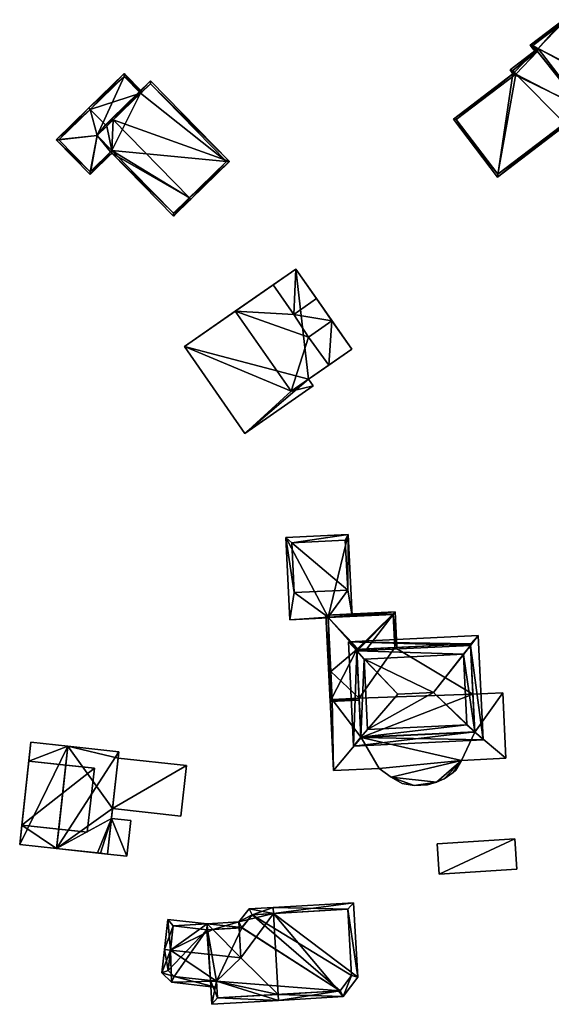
# Model space of a CAD drawing. Header units: inches. Extents: x 2685601 to 2690022, y 1235992 to 1239010.
# Tile 236 of 256: x 2688163 to 2688229, y 1238520 to 1238643. Entities that reach past the tile are written whole.
import ezdxf

# ---------------------------------------------------------------- set-up
doc = ezdxf.new("R2010")
doc.units = ezdxf.units.IN
doc.header["$MEASUREMENT"] = 0
doc.layers.add('Gebaeude Einzelhaus', color=10, linetype='Continuous')
doc.layers.add('Offenes Gebaeude', color=10, linetype='Continuous')

msp = doc.modelspace()

# ---------------------------------------------------------------- meshes
at = {"layer": 'Gebaeude Einzelhaus'}
mesh = msp.add_polyface(dxfattribs=at)
corners = [(2688227.356, 1238639.442, 494.829), (2688224.079, 1238636.941, 492.647), (2688224.445, 1238636.461, 492.647), (2688222.534, 1238623.583, 487.708), (2688217.026, 1238630.801, 487.708), (2688233.301, 1238632.113, 494.977), (2688233.453, 1238631.914, 494.977), (2688227.578, 1238639.611, 494.977), (2688224.429, 1238636.894, 492.779), (2688227.416, 1238639.36, 494.828), (2688227.518, 1238639.251, 494.836), (2688224.795, 1238636.414, 492.779), (2688217.376, 1238630.754, 487.84), (2688222.581, 1238623.933, 487.84), (2688233.77, 1238636.4, 489.535), (2688227.578, 1238639.611, 492.69), (2688233.301, 1238632.113, 492.687), (2688230.741, 1238643.213, 487.708), (2688226.594, 1238640.049, 493.238), (2688227.356, 1238639.442, 492.986), (2688233.04, 1238631.599, 493.238), (2688232.888, 1238631.798, 493.238), (2688235.818, 1238633.718, 489.535), (2688235.141, 1238637.445, 487.708), (2688227.319, 1238639.099, 493.238), (2688227.416, 1238639.36, 492.988), (2688227.518, 1238639.251, 492.972), (2688235.468, 1238633.765, 489.8), (2688233.42, 1238636.448, 489.799), (2688234.791, 1238637.493, 487.972), (2688230.694, 1238642.863, 487.973), (2688226.944, 1238640.001, 492.974), (2688227.356, 1238639.442, 480.536), (2688227.416, 1238639.36, 480.536), (2688227.518, 1238639.251, 480.536), (2688224.429, 1238636.894, 480.536), (2688224.795, 1238636.414, 480.536), (2688217.376, 1238630.754, 480.536), (2688222.581, 1238623.933, 480.536), (2688230.891, 1238630.274, 487.431), (2688230.891, 1238630.274, 480.536), (2688233.301, 1238632.113, 487.431), (2688233.242, 1238632.068, 480.536), (2688227.578, 1238639.611, 480.536), (2688233.301, 1238632.113, 480.536), (2688235.468, 1238633.765, 487.431), (2688234.424, 1238635.133, 487.431), (2688233.42, 1238636.448, 480.536), (2688234.424, 1238635.133, 480.536), (2688234.791, 1238637.493, 480.536), (2688230.694, 1238642.863, 480.536), (2688226.944, 1238640.001, 480.536), (2688235.468, 1238633.765, 480.536)]
mesh.append_faces([[corners[k] for k in face] for face in [(24, 25, 26), (18, 19, 24), (24, 19, 25), (18, 31, 19), (17, 30, 18), (18, 30, 31), (14, 29, 23), (23, 29, 17), (17, 29, 30), (14, 28, 29), (22, 27, 14), (14, 27, 28), (22, 16, 27), (22, 20, 16), (16, 20, 21), (19, 24, 25), (25, 24, 26), (19, 18, 24), (17, 14, 23), (14, 16, 22), (22, 16, 20), (20, 16, 21), (19, 15, 18), (18, 15, 17), (17, 15, 14), (14, 15, 16), (4, 13, 3), (3, 13, 6), (6, 13, 5), (2, 12, 4), (4, 12, 13), (2, 11, 12), (0, 8, 1), (1, 8, 2), (2, 8, 11), (0, 9, 8), (8, 9, 10), (0, 5, 7), (5, 3, 6), (0, 2, 5), (5, 2, 3), (3, 2, 4), (0, 1, 2)]], dxfattribs={"color": 13})
mesh.append_faces([[corners[k] for k in face] for face in [(51, 43, 32), (44, 48, 52), (43, 47, 44), (44, 47, 48), (51, 50, 43), (43, 50, 47), (47, 50, 49), (31, 32, 19), (31, 51, 32), (31, 30, 51), (51, 30, 50), (30, 29, 50), (50, 29, 49), (29, 47, 49), (29, 28, 47), (47, 46, 48), (46, 27, 45), (47, 28, 46), (46, 28, 27), (45, 27, 41), (41, 27, 16), (43, 33, 32), (42, 34, 44), (44, 34, 43), (43, 34, 33), (37, 36, 38), (38, 36, 40), (40, 36, 42), (42, 36, 34), (34, 36, 35), (16, 39, 41), (39, 38, 40), (16, 13, 39), (39, 13, 38), (16, 5, 13), (13, 12, 38), (38, 12, 37), (12, 36, 37), (12, 11, 36), (11, 8, 36), (36, 8, 35), (26, 8, 10), (26, 34, 8), (8, 34, 35), (25, 10, 9), (25, 26, 10), (25, 33, 26), (26, 33, 34), (19, 25, 0), (0, 25, 9), (19, 33, 25), (19, 32, 33), (19, 7, 15), (19, 0, 7), (7, 5, 15), (15, 5, 16)]], dxfattribs={"color": 41})
mesh = msp.add_polyface(dxfattribs=at)
corners = [(2688178.046, 1238634.026, 480.99), (2688178.225, 1238634.201, 480.845), (2688175.984, 1238636.494, 480.845), (2688171.773, 1238632.027, 484.408), (2688171.598, 1238632.206, 484.408), (2688173.664, 1238630.092, 484.408), (2688173.839, 1238629.913, 484.408), (2688172.654, 1238628.755, 483.372), (2688167.519, 1238628.22, 480.845), (2688171.748, 1238623.894, 480.845), (2688174.287, 1238626.727, 483.216), (2688174.466, 1238626.902, 483.372), (2688174.462, 1238626.547, 483.216), (2688167.873, 1238628.216, 481.001), (2688171.751, 1238624.248, 481.001), (2688175.98, 1238636.14, 480.99), (2688174.466, 1238626.902, 475.873), (2688171.751, 1238624.248, 473.634), (2688174.466, 1238626.902, 473.634), (2688175.98, 1238636.14, 473.634), (2688178.046, 1238634.026, 473.634), (2688167.873, 1238628.216, 473.634), (2688172.654, 1238628.755, 473.634)]
mesh.append_faces([[corners[k] for k in face] for face in [(15, 1, 0), (15, 2, 1), (15, 4, 2), (15, 3, 4), (9, 14, 12), (12, 14, 10), (13, 4, 3), (9, 8, 14), (14, 8, 13), (13, 8, 4), (10, 9, 12), (8, 3, 4), (11, 7, 10), (10, 7, 9), (9, 7, 8), (8, 7, 3), (3, 7, 5), (5, 7, 6), (0, 5, 6), (0, 3, 5), (0, 2, 3), (3, 2, 4), (0, 1, 2)]], dxfattribs={"color": 13})
mesh.append_faces([[corners[k] for k in face] for face in [(20, 22, 19), (19, 22, 21), (21, 22, 17), (17, 22, 18), (14, 13, 17), (17, 13, 21), (3, 15, 13), (13, 15, 21), (21, 15, 19), (19, 0, 20), (19, 15, 0), (16, 17, 18), (17, 16, 14), (14, 16, 10), (10, 16, 11)]], dxfattribs={"color": 41})
mesh = msp.add_polyface(dxfattribs=at)
corners = [(2688174.646, 1238630.702, 485.113), (2688189.109, 1238625.533, 480.53), (2688179.283, 1238635.585, 480.53), (2688184.123, 1238621.008, 485.113), (2688184.298, 1238620.829, 485.113), (2688174.471, 1238630.881, 485.113), (2688182.126, 1238618.708, 483.216), (2688174.462, 1238626.547, 483.216), (2688174.466, 1238626.902, 483.372), (2688173.664, 1238630.092, 484.408), (2688173.839, 1238629.913, 484.408), (2688172.654, 1238628.755, 483.372), (2688174.287, 1238626.727, 483.216), (2688182.13, 1238619.061, 483.372), (2688188.755, 1238625.536, 480.701), (2688179.279, 1238635.231, 480.7), (2688182.13, 1238619.061, 473.634), (2688188.755, 1238625.536, 473.634), (2688179.279, 1238635.231, 473.634), (2688178.046, 1238634.026, 473.634), (2688178.046, 1238634.026, 480.99), (2688174.466, 1238626.902, 475.873), (2688174.466, 1238626.902, 473.634), (2688172.654, 1238628.755, 473.634)]
mesh.append_faces([[corners[k] for k in face] for face in [(1, 15, 2), (2, 15, 5), (5, 15, 0), (4, 14, 1), (1, 14, 15), (4, 3, 14), (10, 9, 0), (0, 9, 5), (7, 13, 6), (6, 13, 4), (4, 13, 3), (7, 8, 13), (7, 12, 8), (7, 8, 12), (8, 10, 11), (8, 0, 10), (10, 0, 9), (9, 0, 5), (7, 3, 8), (8, 3, 0), (7, 6, 3), (3, 6, 4), (0, 2, 5), (4, 1, 3), (3, 1, 0), (0, 1, 2)]], dxfattribs={"color": 13})
mesh.append_faces([[corners[k] for k in face] for face in [(17, 19, 18), (17, 22, 19), (19, 22, 23), (17, 16, 22), (16, 21, 22), (16, 13, 21), (21, 13, 8), (0, 20, 10), (0, 15, 20), (20, 15, 19), (19, 15, 18), (15, 17, 18), (15, 14, 17), (14, 16, 17), (14, 13, 16), (14, 3, 13)]], dxfattribs={"color": 41})
mesh = msp.add_polyface(dxfattribs=at)
corners = [(2688196.806, 1238596.855, 484.138), (2688183.509, 1238602.439, 484.138), (2688191.05, 1238591.606, 484.138), (2688189.846, 1238606.851, 484.138), (2688199.54, 1238597.518, 484.138), (2688198.959, 1238598.353, 484.138), (2688197.134, 1238606.453, 484.138), (2688197.395, 1238612.106, 484.138), (2688194.568, 1238610.138, 484.138), (2688199.961, 1238608.42, 484.138), (2688201.885, 1238605.658, 484.138), (2688198.955, 1238603.618, 484.138), (2688201.495, 1238600.119, 484.138), (2688204.355, 1238602.11, 484.138), (2688198.959, 1238598.353, 472.225), (2688199.54, 1238597.518, 472.225), (2688204.355, 1238602.11, 472.225), (2688197.395, 1238612.106, 472.225), (2688183.509, 1238602.439, 472.225), (2688191.05, 1238591.606, 472.225)]
mesh.append_faces([[corners[k] for k in face] for face in [(10, 12, 13), (10, 11, 12), (9, 7, 6), (6, 7, 8), (0, 4, 5), (0, 2, 4), (3, 1, 0), (0, 1, 2)]], dxfattribs={"color": 13})
mesh.append_faces([[corners[k] for k in face] for face in [(14, 17, 16), (14, 18, 17), (15, 19, 14), (14, 19, 18), (4, 2, 15), (15, 2, 19), (2, 1, 19), (19, 1, 18), (3, 18, 1), (8, 17, 3), (3, 17, 18), (8, 7, 17), (9, 17, 7), (10, 16, 9), (9, 16, 17), (10, 13, 16), (12, 16, 13), (12, 14, 16), (12, 5, 14), (15, 14, 4), (4, 14, 5)]], dxfattribs={"color": 41})
mesh = msp.add_polyface(dxfattribs=at)
corners = [(2688197.134, 1238606.453, 486.983), (2688194.568, 1238610.138, 486.983), (2688189.846, 1238606.851, 486.983), (2688198.955, 1238603.618, 486.983), (2688196.806, 1238596.855, 486.983), (2688201.495, 1238600.119, 486.983), (2688201.885, 1238605.658, 486.983), (2688199.961, 1238608.42, 486.983), (2688189.846, 1238606.851, 484.138), (2688194.568, 1238610.138, 484.138), (2688196.806, 1238596.855, 484.138), (2688198.959, 1238598.353, 484.138), (2688201.495, 1238600.119, 484.138), (2688198.955, 1238603.618, 484.138), (2688201.885, 1238605.658, 484.138), (2688199.961, 1238608.42, 484.138), (2688197.134, 1238606.453, 484.138)]
mesh.append_faces([[corners[k] for k in face] for face in [(0, 6, 7), (0, 3, 6), (3, 4, 5), (0, 2, 3), (3, 2, 4), (0, 1, 2)]], dxfattribs={"color": 13})
mesh.append_faces([[corners[k] for k in face] for face in [(16, 9, 0), (0, 9, 1), (0, 7, 16), (16, 7, 15), (6, 14, 7), (7, 14, 15), (6, 3, 14), (14, 3, 13), (3, 5, 13), (13, 5, 12), (4, 11, 5), (5, 11, 12), (4, 10, 11), (4, 2, 10), (10, 2, 8), (2, 1, 8), (8, 1, 9)]], dxfattribs={"color": 41})
mesh = msp.add_polyface(dxfattribs=at)
corners = [(2688201.409, 1238568.68, 478.376), (2688203.923, 1238578.97, 478.376), (2688196.136, 1238578.596, 478.376), (2688204.408, 1238568.824, 478.376), (2688196.626, 1238568.356, 478.376), (2688201.414, 1238568.585, 478.376), (2688196.9, 1238577.95, 478.376), (2688197.2, 1238571.75, 478.376), (2688203.85, 1238572.05, 478.376), (2688203.55, 1238578.3, 478.376), (2688197.2, 1238571.75, 470.106), (2688196.9, 1238577.95, 470.106), (2688203.85, 1238572.05, 470.106), (2688203.55, 1238578.3, 470.106)]
mesh.append_faces([[corners[k] for k in face] for face in [(0, 7, 8), (7, 0, 4), (4, 0, 5), (8, 3, 0), (6, 1, 9), (9, 1, 8), (8, 1, 3), (7, 2, 6), (2, 7, 4), (6, 2, 1), (0, 4, 5), (0, 2, 4), (3, 1, 0), (0, 1, 2)]], dxfattribs={"color": 13})
mesh.append_faces([[corners[k] for k in face] for face in [(11, 13, 12), (11, 12, 10), (6, 13, 11), (9, 13, 6), (12, 13, 8), (8, 13, 9), (10, 12, 7), (7, 12, 8), (11, 10, 6), (6, 10, 7)]], dxfattribs={"color": 41})
mesh = msp.add_polyface(dxfattribs=at)
corners = [(2688209.766, 1238569.331, 479.956), (2688201.148, 1238568.918, 479.956), (2688201.411, 1238568.641, 480.109), (2688209.531, 1238569.022, 480.113), (2688205.183, 1238564.659, 482.31), (2688206.253, 1238564.71, 482.31), (2688209.73, 1238564.877, 480.113), (2688209.979, 1238564.889, 479.956), (2688205.277, 1238558.556, 482.188), (2688201.664, 1238558.133, 479.956), (2688205.289, 1238558.306, 482.188), (2688204.985, 1238564.649, 482.187), (2688209.529, 1238569.07, 480.088), (2688201.409, 1238568.68, 480.088), (2688201.901, 1238558.394, 480.109), (2688201.901, 1238558.394, 476.797), (2688205.277, 1238558.556, 476.797), (2688209.73, 1238564.877, 470.106), (2688209.529, 1238569.07, 470.106), (2688201.409, 1238568.68, 470.106), (2688201.409, 1238568.68, 478.376), (2688201.733, 1238561.916, 476.797), (2688201.733, 1238561.916, 470.106), (2688204.985, 1238564.649, 470.106), (2688205.277, 1238558.556, 470.106), (2688201.901, 1238558.394, 470.106)]
mesh.append_faces([[corners[k] for k in face] for face in [(3, 7, 6), (3, 0, 7), (9, 14, 10), (10, 14, 8), (1, 2, 9), (9, 2, 14), (1, 13, 2), (0, 12, 1), (1, 12, 13), (0, 3, 12), (2, 11, 4), (1, 9, 2), (2, 9, 11), (11, 9, 8), (8, 9, 10), (3, 7, 0), (3, 6, 7), (3, 5, 6), (3, 4, 5), (0, 2, 3), (3, 2, 4), (0, 1, 2)]], dxfattribs={"color": 13})
mesh.append_faces([[corners[k] for k in face] for face in [(22, 24, 25), (18, 23, 19), (19, 23, 22), (22, 23, 24), (18, 17, 23), (14, 21, 15), (21, 19, 22), (21, 20, 19), (14, 2, 21), (21, 2, 20), (20, 2, 13), (18, 20, 12), (12, 20, 13), (18, 19, 20), (18, 12, 17), (17, 12, 6), (6, 12, 3), (14, 16, 8), (14, 15, 16)]], dxfattribs={"color": 41})
mesh = msp.add_polyface(dxfattribs=at)
corners = [(2688219.168, 1238565.155, 484.461), (2688203.939, 1238565.6, 483.528), (2688204.993, 1238564.476, 484.46), (2688220.111, 1238566.375, 483.528), (2688218.289, 1238564.046, 485.308), (2688205.951, 1238563.455, 485.308), (2688218.29, 1238564.018, 485.33), (2688220.735, 1238553.375, 483.536), (2688219.686, 1238554.385, 484.467), (2688218.707, 1238555.329, 485.336), (2688204.561, 1238552.601, 483.536), (2688205.51, 1238553.709, 484.469), (2688205.903, 1238563.453, 485.263), (2688206.324, 1238554.659, 485.268), (2688218.711, 1238555.251, 485.268), (2688205.951, 1238563.455, 485.86), (2688214.546, 1238559.263, 490.649), (2688218.289, 1238564.046, 485.86), (2688218.29, 1238564.018, 485.86), (2688205.903, 1238563.453, 485.86), (2688210.085, 1238559.049, 490.649), (2688206.324, 1238554.658, 485.806), (2688218.711, 1238555.251, 485.806), (2688218.707, 1238555.328, 485.806), (2688219.16, 1238565.329, 484.322), (2688204.985, 1238564.649, 484.323), (2688205.513, 1238553.648, 484.415), (2688219.689, 1238554.326, 484.415), (2688219.462, 1238559.052, 476.797), (2688219.16, 1238565.329, 470.106), (2688219.689, 1238554.326, 476.797), (2688219.462, 1238559.052, 470.106), (2688209.73, 1238564.877, 480.113), (2688209.73, 1238564.877, 470.106), (2688206.253, 1238564.71, 482.31), (2688205.183, 1238564.659, 482.31), (2688204.985, 1238564.649, 482.187), (2688205.277, 1238558.556, 482.188), (2688205.513, 1238553.648, 476.797), (2688205.277, 1238558.556, 476.797), (2688205.513, 1238553.648, 470.106), (2688219.689, 1238554.326, 470.106), (2688205.277, 1238558.556, 470.106), (2688204.985, 1238564.649, 470.106)]
mesh.append_faces([[corners[k] for k in face] for face in [(8, 0, 7), (7, 26, 27), (27, 8, 7), (11, 26, 10), (2, 11, 10), (10, 26, 7), (25, 2, 1), (24, 25, 1), (1, 2, 10), (0, 24, 3), (7, 0, 3), (3, 24, 1), (18, 16, 23), (23, 16, 22), (16, 20, 21), (22, 16, 21), (21, 20, 19), (15, 20, 16), (19, 20, 15), (17, 16, 18), (15, 16, 17), (11, 14, 13), (10, 8, 11), (11, 8, 14), (14, 8, 9), (10, 7, 8), (2, 12, 5), (2, 11, 12), (12, 11, 13), (1, 10, 2), (2, 10, 11), (8, 6, 9), (7, 0, 8), (8, 0, 6), (7, 3, 0), (0, 4, 6), (0, 2, 4), (4, 2, 5), (3, 1, 0), (0, 1, 2)]], dxfattribs={"color": 13})
mesh.append_faces([[corners[k] for k in face] for face in [(33, 42, 43), (33, 31, 42), (42, 31, 40), (40, 31, 41), (33, 29, 31), (27, 26, 30), (30, 26, 38), (26, 37, 38), (38, 37, 39), (37, 2, 36), (36, 2, 25), (26, 11, 37), (37, 11, 2), (25, 35, 36), (25, 34, 35), (25, 32, 34), (32, 29, 33), (25, 24, 32), (32, 24, 29), (29, 28, 31), (28, 27, 30), (28, 8, 27), (28, 0, 8), (29, 24, 28), (28, 24, 0), (6, 17, 18), (6, 4, 17), (9, 6, 23), (23, 6, 18), (14, 9, 22), (22, 9, 23), (13, 22, 21), (13, 14, 22), (21, 12, 13), (21, 19, 12), (5, 19, 15), (5, 12, 19), (17, 4, 15), (15, 4, 5)]], dxfattribs={"color": 41})
mesh = msp.add_polyface(dxfattribs=at)
corners = [(2688205.513, 1238553.648, 476.797), (2688202.076, 1238549.529, 476.797), (2688207.763, 1238549.8, 476.797), (2688201.901, 1238558.394, 476.797), (2688201.484, 1238561.904, 476.797), (2688218.038, 1238550.798, 476.797), (2688209.256, 1238548.7, 476.797), (2688212.128, 1238547.66, 476.796), (2688210.643, 1238547.941, 476.796), (2688214.906, 1238548.081, 476.796), (2688213.786, 1238547.74, 476.796), (2688215.886, 1238548.524, 476.796), (2688216.994, 1238549.281, 476.797), (2688217.341, 1238549.573, 476.797), (2688219.689, 1238554.326, 476.797), (2688223.579, 1238551.063, 476.797), (2688223.188, 1238559.23, 476.797), (2688219.462, 1238559.052, 476.797), (2688205.277, 1238558.556, 476.797), (2688201.733, 1238561.916, 476.797), (2688201.484, 1238561.904, 470.106), (2688201.733, 1238561.916, 470.106), (2688202.076, 1238549.529, 470.106), (2688207.763, 1238549.8, 470.106), (2688209.256, 1238548.7, 470.106), (2688210.643, 1238547.941, 470.106), (2688212.128, 1238547.66, 470.106), (2688213.786, 1238547.74, 470.106), (2688214.906, 1238548.081, 470.106), (2688215.886, 1238548.524, 470.106), (2688216.994, 1238549.281, 470.106), (2688217.341, 1238549.573, 470.106), (2688218.038, 1238550.798, 470.106), (2688223.579, 1238551.063, 470.106), (2688223.188, 1238559.23, 470.106), (2688219.462, 1238559.052, 470.106), (2688219.689, 1238554.326, 470.106), (2688205.513, 1238553.648, 470.106), (2688201.901, 1238558.394, 470.106), (2688205.277, 1238558.556, 470.106)]
mesh.append_faces([[corners[k] for k in face] for face in [(4, 3, 19), (3, 0, 18), (14, 16, 17), (14, 15, 16), (0, 5, 14), (14, 5, 15), (5, 12, 13), (5, 11, 12), (5, 9, 11), (9, 7, 10), (5, 6, 9), (9, 6, 7), (7, 6, 8), (0, 2, 5), (5, 2, 6), (4, 1, 3), (3, 1, 0), (0, 1, 2)]], dxfattribs={"color": 13})
mesh.append_faces([[corners[k] for k in face] for face in [(34, 36, 35), (37, 38, 39), (38, 20, 21), (37, 22, 38), (38, 22, 20), (37, 23, 22), (24, 26, 25), (24, 28, 26), (26, 28, 27), (36, 32, 37), (37, 32, 23), (23, 32, 24), (24, 32, 28), (28, 32, 29), (29, 32, 30), (30, 32, 31), (34, 33, 36), (36, 33, 32), (17, 16, 35), (35, 16, 34), (16, 15, 34), (34, 15, 33), (15, 5, 33), (33, 5, 32), (5, 13, 32), (32, 13, 31), (13, 12, 31), (31, 12, 30), (12, 11, 30), (30, 11, 29), (11, 9, 29), (29, 9, 28), (9, 10, 28), (28, 10, 27), (10, 7, 27), (27, 7, 26), (7, 8, 26), (26, 8, 25), (8, 6, 25), (25, 6, 24), (6, 2, 24), (24, 2, 23), (2, 1, 23), (23, 1, 22), (1, 4, 22), (22, 4, 20), (20, 19, 21), (20, 4, 19)]], dxfattribs={"color": 41})
mesh = msp.add_polyface(dxfattribs=at)
corners = [(2688175.319, 1238551.879, 479.085), (2688167.583, 1238539.824, 482.64), (2688173.913, 1238539.125, 479.085), (2688168.989, 1238552.576, 482.64), (2688176.339, 1238538.858, 475.767), (2688176.83, 1238543.309, 475.767), (2688174.404, 1238543.576, 475.767), (2688173.913, 1238539.125, 475.767), (2688168.989, 1238552.576, 476.852), (2688167.583, 1238539.824, 469.782), (2688167.583, 1238539.823, 476.851), (2688168.989, 1238552.576, 469.782), (2688168.729, 1238550.216, 476.951), (2688168.989, 1238552.577, 476.951), (2688167.848, 1238542.225, 476.951), (2688167.583, 1238539.824, 476.951), (2688172.683, 1238539.261, 469.782), (2688173.054, 1238539.22, 469.782), (2688173.913, 1238539.125, 469.782), (2688174.538, 1238544.794, 475.767), (2688175.232, 1238551.088, 475.767), (2688174.538, 1238544.794, 469.782), (2688175.319, 1238551.879, 469.782), (2688175.232, 1238551.088, 469.782), (2688174.404, 1238543.576, 469.782), (2688176.83, 1238543.309, 469.782), (2688176.339, 1238538.858, 469.782)]
mesh.append_faces([[corners[k] for k in face] for face in [(4, 6, 7), (4, 5, 6), (3, 1, 0), (0, 1, 2)]], dxfattribs={"color": 13})
mesh.append_faces([[corners[k] for k in face] for face in [(25, 26, 24), (24, 26, 18), (7, 26, 4), (7, 18, 26), (6, 5, 24), (24, 5, 25), (5, 4, 25), (25, 4, 26), (9, 24, 16), (16, 24, 17), (17, 24, 18), (9, 21, 24), (9, 11, 21), (21, 11, 23), (23, 11, 22), (0, 13, 3), (0, 8, 13), (0, 22, 8), (8, 22, 11), (21, 6, 24), (6, 2, 7), (0, 20, 22), (22, 20, 23), (21, 19, 6), (6, 19, 2), (2, 19, 0), (0, 19, 20), (7, 17, 18), (7, 16, 17), (7, 10, 16), (16, 10, 9), (2, 15, 7), (7, 15, 10), (2, 1, 15), (1, 14, 15), (1, 3, 14), (14, 3, 12), (12, 3, 13), (11, 9, 8), (8, 9, 10)]], dxfattribs={"color": 41})
mesh = msp.add_polyface(dxfattribs=at)
corners = [(2688174.538, 1238544.794, 475.767), (2688183.755, 1238550.148, 475.767), (2688175.231, 1238551.088, 475.767), (2688183.061, 1238543.854, 475.767), (2688183.061, 1238543.854, 469.782), (2688174.538, 1238544.794, 469.782), (2688183.755, 1238550.148, 469.782), (2688175.231, 1238551.088, 469.782)]
mesh.append_faces([[corners[k] for k in face] for face in [(3, 1, 0), (0, 1, 2)]], dxfattribs={"color": 13})
mesh.append_faces([[corners[k] for k in face] for face in [(6, 5, 7), (6, 4, 5), (6, 7, 1), (1, 7, 2), (1, 3, 6), (6, 3, 4), (5, 4, 0), (0, 4, 3)]], dxfattribs={"color": 41})
mesh = msp.add_polyface(dxfattribs=at)
corners = [(2688224.701, 1238541.006, 472.899), (2688215.243, 1238536.606, 472.899), (2688224.945, 1238537.234, 472.899), (2688214.999, 1238540.379, 472.899), (2688224.701, 1238541.006, 466.967), (2688224.945, 1238537.234, 466.967), (2688214.999, 1238540.379, 466.967), (2688215.243, 1238536.606, 466.967)]
mesh.append_faces([[corners[k] for k in face] for face in [(3, 1, 0), (0, 1, 2)]], dxfattribs={"color": 13})
mesh.append_faces([[corners[k] for k in face] for face in [(4, 7, 6), (4, 5, 7), (2, 1, 5), (5, 1, 7), (1, 3, 7), (7, 3, 6), (3, 0, 6), (6, 0, 4), (0, 2, 4), (4, 2, 5)]], dxfattribs={"color": 41})
mesh = msp.add_polyface(dxfattribs=at)
corners = [(2688194.59, 1238531.693, 479.293), (2688203.29, 1238521.33, 474.522), (2688205.106, 1238523.751, 473.367), (2688195.177, 1238521.609, 479.293), (2688195.221, 1238520.86, 479.293), (2688204.566, 1238533.026, 473.367), (2688194.546, 1238532.441, 479.293), (2688191.588, 1238532.269, 477.515), (2688190.281, 1238530.659, 476.676), (2688187.043, 1238529.725, 474.707), (2688186.349, 1238530.43, 474.316), (2688187.046, 1238529.722, 474.709), (2688190.557, 1238526.16, 476.685), (2688186.392, 1238529.684, 474.316), (2688187.513, 1238523.247, 474.762), (2688186.935, 1238520.376, 474.316), (2688186.763, 1238523.33, 474.316), (2688191.961, 1238531.539, 477.713), (2688190.655, 1238529.929, 476.875), (2688187.64, 1238521.169, 474.766), (2688187.519, 1238523.246, 474.766), (2688202.899, 1238522.059, 474.727), (2688204.341, 1238523.981, 473.81), (2688203.861, 1238532.234, 473.81), (2688181.772, 1238527.14, 476.685), (2688181.445, 1238530.976, 474.316), (2688181.026, 1238527.223, 476.685), (2688186.349, 1238530.429, 474.316), (2688190.657, 1238529.949, 474.316), (2688190.655, 1238529.929, 474.329), (2688190.67, 1238529.948, 474.316), (2688181.888, 1238523.12, 474.316), (2688187.563, 1238522.487, 474.316), (2688187.519, 1238523.246, 474.762), (2688180.701, 1238524.309, 474.941), (2688186.314, 1238529.68, 474.786), (2688182.108, 1238530.148, 474.786), (2688181.486, 1238524.584, 475.155), (2688182.233, 1238523.836, 474.762), (2688187.519, 1238523.246, 467.84), (2688186.763, 1238523.33, 467.84), (2688187.64, 1238521.169, 467.84), (2688202.899, 1238522.059, 467.84), (2688204.341, 1238523.981, 467.84), (2688203.861, 1238532.234, 467.84), (2688191.961, 1238531.539, 467.84), (2688190.67, 1238529.948, 467.84), (2688186.392, 1238529.684, 467.84), (2688190.655, 1238529.929, 467.84), (2688190.657, 1238529.949, 467.84), (2688186.314, 1238529.68, 467.84), (2688182.108, 1238530.148, 467.84), (2688181.486, 1238524.584, 467.84), (2688182.233, 1238523.836, 467.84)]
mesh.append_faces([[corners[k] for k in face] for face in [(32, 14, 33), (34, 38, 31), (31, 38, 32), (32, 38, 14), (26, 37, 34), (34, 37, 38), (26, 24, 37), (27, 36, 25), (25, 36, 26), (26, 36, 24), (27, 35, 36), (27, 9, 35), (27, 28, 9), (31, 24, 34), (34, 24, 26), (33, 14, 32), (32, 14, 31), (31, 14, 24), (24, 14, 12), (28, 29, 30), (27, 11, 28), (28, 11, 29), (27, 24, 11), (11, 24, 12), (27, 25, 24), (24, 25, 26), (2, 23, 5), (5, 23, 6), (6, 23, 0), (1, 22, 2), (2, 22, 23), (4, 21, 1), (1, 21, 22), (4, 3, 21), (15, 19, 4), (4, 19, 3), (19, 14, 20), (15, 16, 19), (19, 16, 14), (10, 9, 13), (17, 6, 0), (17, 7, 6), (10, 8, 9), (9, 8, 11), (11, 8, 18), (18, 8, 17), (17, 8, 7), (3, 14, 4), (4, 14, 15), (15, 14, 16), (0, 12, 3), (3, 12, 14), (9, 10, 13), (0, 8, 12), (12, 8, 11), (11, 8, 9), (9, 8, 10), (6, 7, 0), (0, 7, 8), (0, 5, 6), (0, 2, 5), (4, 1, 3), (3, 1, 0), (0, 1, 2)]], dxfattribs={"color": 13})
mesh.append_faces([[corners[k] for k in face] for face in [(50, 52, 51), (50, 53, 52), (50, 40, 53), (50, 47, 40), (46, 48, 49), (49, 48, 47), (49, 30, 46), (49, 28, 30), (38, 16, 14), (38, 53, 16), (16, 53, 40), (38, 52, 53), (38, 37, 52), (24, 36, 37), (37, 36, 52), (52, 36, 51), (36, 35, 51), (51, 35, 50), (9, 50, 35), (9, 47, 50), (9, 28, 47), (47, 28, 49), (42, 45, 43), (43, 45, 44), (42, 46, 45), (42, 48, 46), (42, 39, 48), (48, 39, 47), (47, 39, 40), (42, 41, 39), (29, 11, 18), (18, 30, 29), (30, 45, 46), (18, 17, 30), (30, 17, 45), (0, 45, 17), (0, 23, 45), (45, 23, 44), (23, 22, 44), (44, 22, 43), (22, 42, 43), (22, 21, 42), (3, 42, 21), (3, 41, 42), (3, 19, 41), (33, 19, 20), (33, 41, 19), (33, 39, 41), (14, 33, 20), (14, 16, 33), (33, 16, 39), (39, 16, 40)]], dxfattribs={"color": 41})
at = {"layer": 'Offenes Gebaeude'}
mesh = msp.add_polyface(dxfattribs=at)
corners = [(2688168.989, 1238552.577, 476.951), (2688164.389, 1238553.084, 476.952), (2688164.129, 1238550.723, 476.951), (2688168.729, 1238550.216, 476.951), (2688167.583, 1238539.824, 476.951), (2688167.848, 1238542.225, 476.951), (2688163.248, 1238542.733, 476.951), (2688162.983, 1238540.33, 476.951), (2688172.283, 1238549.824, 479.796), (2688163.248, 1238542.733, 479.796), (2688171.401, 1238541.833, 479.796), (2688164.129, 1238550.723, 479.796), (2688171.401, 1238541.833, 476.951), (2688172.283, 1238549.824, 476.951), (2688164.389, 1238553.084, 476.852), (2688168.989, 1238552.576, 476.852), (2688162.983, 1238540.33, 476.851), (2688167.583, 1238539.823, 476.851)]
mesh.append_faces([[corners[k] for k in face] for face in [(11, 9, 8), (8, 9, 10), (4, 6, 7), (4, 5, 6), (0, 2, 3), (0, 1, 2)]], dxfattribs={"color": 13})
mesh.append_faces([[corners[k] for k in face] for face in [(16, 15, 17), (16, 14, 15), (7, 16, 4), (4, 16, 17), (6, 16, 7), (2, 14, 6), (6, 14, 16), (2, 1, 14), (15, 14, 0), (0, 14, 1), (3, 8, 13), (3, 11, 8), (3, 2, 11), (12, 13, 10), (10, 13, 8), (5, 9, 6), (5, 10, 9), (5, 12, 10), (2, 6, 11), (11, 6, 9)]], dxfattribs={"color": 41})

doc.saveas('drawing.dxf')
